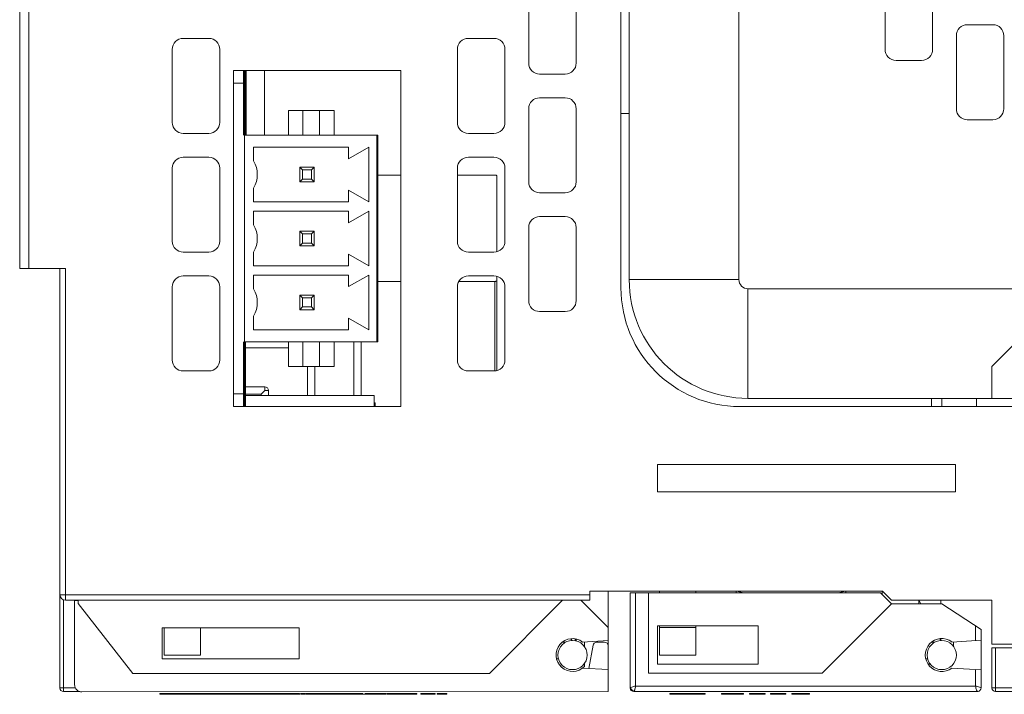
# Model space of a CAD drawing. Extents: x 0 to 555, y 0 to 389.
# Tile 3 of 32: x 129 to 183, y 65 to 101. Entities that reach past the tile are written whole.
import ezdxf

# ---------------------------------------------------------------- set-up
doc = ezdxf.new("R2010")
doc.units = 0
doc.header["$LTSCALE"] = 23.1
doc.header["$MEASUREMENT"] = 0
doc.layers.get('0').update_dxf_attribs({"linetype": 'CONTINUOUS'})

msp = doc.modelspace()

# ---------------------------------------------------------------- linework, layer by layer
at = {"lineweight": 5}
for p, q in [((129.786, 87.81), (129.786, 164.66)), ((129.286, 164.16), (129.286, 87.81)), ((162.636, 154.84), (162.636, 87.21)), ((168.636, 87.21), (168.636, 154.84)), ((162.186, 86.76), (162.186, 137.81)), ((176.636, 99.81), (176.636, 103.81)), ((179.236, 103.81), (179.236, 99.81)), ((157.136, 99.06), (157.136, 103.06)), ((159.736, 103.06), (159.736, 99.06)), ((181.136, 101.16), (182.536, 101.16)), ((138.236, 100.41), (139.636, 100.41)), ((153.836, 100.41), (155.236, 100.41)), ((180.536, 96.56), (180.536, 100.56)), ((183.136, 100.56), (183.136, 96.56)), ((137.636, 95.81), (137.636, 99.81)), ((140.236, 99.81), (140.236, 95.81)), ((153.236, 95.81), (153.236, 99.81)), ((155.836, 99.81), (155.836, 95.81)), ((178.636, 99.21), (177.236, 99.21)), ((140.986, 80.26), (140.986, 98.66)), ((140.986, 98.66), (150.136, 98.66)), ((141.686, 98.66), (141.686, 95.11)), ((142.686, 95.11), (142.686, 98.66)), ((150.136, 98.66), (150.136, 80.26)), ((159.136, 98.46), (157.736, 98.46)), ((140.986, 97.96), (141.586, 97.96)), ((157.736, 97.16), (159.136, 97.16)), ((143.986, 96.46), (143.986, 95.11)), ((143.986, 96.46), (146.486, 96.46)), ((144.786, 96.46), (144.786, 95.11)), ((145.686, 95.11), (145.686, 96.46)), ((146.486, 95.11), (146.486, 96.46)), ((157.136, 92.56), (157.136, 96.56)), ((159.736, 96.56), (159.736, 92.56)), ((162.186, 96.295), (162.636, 96.295)), ((182.536, 95.96), (181.136, 95.96)), ((141.586, 95.346), (141.586, 95.473)), ((141.586, 95.346), (141.586, 95.473)), ((139.636, 95.21), (138.236, 95.21)), ((141.586, 95.11), (141.586, 83.81)), ((141.586, 95.11), (148.886, 95.11)), ((148.826, 95.11), (148.826, 83.81)), ((148.886, 83.81), (148.886, 95.11)), ((155.236, 95.21), (153.836, 95.21)), ((142.086, 93.708), (142.086, 94.46)), ((142.086, 94.46), (147.286, 94.46)), ((147.286, 94.46), (147.286, 93.825)), ((148.386, 94.46), (147.286, 93.825)), ((148.386, 94.46), (148.386, 91.46)), ((138.236, 93.91), (139.636, 93.91)), ((153.836, 93.91), (155.236, 93.91)), ((137.636, 89.31), (137.636, 93.31)), ((140.236, 93.31), (140.236, 89.31)), ((144.606, 93.36), (144.606, 92.56)), ((144.606, 93.36), (144.756, 93.21)), ((145.406, 93.36), (144.606, 93.36)), ((144.756, 93.21), (144.756, 92.71)), ((145.256, 93.21), (144.756, 93.21)), ((145.406, 93.36), (145.256, 93.21)), ((145.256, 92.71), (145.256, 93.21)), ((145.406, 92.56), (145.406, 93.36)), ((153.236, 89.31), (153.236, 93.31)), ((155.836, 93.31), (155.836, 89.31)), ((144.606, 92.56), (144.756, 92.71)), ((144.756, 92.71), (145.256, 92.71)), ((145.406, 92.56), (145.256, 92.71)), ((148.886, 92.932), (150.136, 92.932)), ((153.236, 92.932), (155.286, 92.932)), ((155.386, 92.895), (155.386, 88.74)), ((142.086, 91.46), (142.086, 92.212)), ((144.606, 92.56), (145.406, 92.56)), ((147.286, 92.095), (147.286, 91.46)), ((147.286, 92.095), (148.386, 91.46)), ((159.136, 91.96), (157.736, 91.96)), ((147.286, 91.46), (142.086, 91.46)), ((142.086, 90.208), (142.086, 90.96)), ((142.086, 90.96), (147.286, 90.96)), ((147.286, 90.96), (147.286, 90.325)), ((148.386, 90.96), (147.286, 90.325)), ((148.386, 90.96), (148.386, 87.96)), ((157.736, 90.66), (159.136, 90.66)), ((157.136, 86.06), (157.136, 90.06)), ((159.736, 90.06), (159.736, 86.06)), ((144.606, 89.86), (144.606, 89.06)), ((144.756, 89.71), (144.606, 89.86)), ((145.406, 89.86), (144.606, 89.86)), ((144.756, 89.71), (144.756, 89.21)), ((145.256, 89.71), (144.756, 89.71)), ((145.256, 89.71), (145.406, 89.86)), ((145.256, 89.21), (145.256, 89.71)), ((145.406, 89.06), (145.406, 89.86)), ((144.756, 89.21), (144.606, 89.06)), ((144.606, 89.06), (145.406, 89.06)), ((144.756, 89.21), (145.256, 89.21)), ((145.256, 89.21), (145.406, 89.06)), ((139.636, 88.71), (138.236, 88.71)), ((142.086, 87.96), (142.086, 88.712)), ((147.286, 88.595), (147.286, 87.96)), ((147.286, 88.595), (148.386, 87.96)), ((155.236, 88.71), (153.836, 88.71)), ((147.286, 87.96), (142.086, 87.96)), ((129.286, 87.81), (131.786, 87.81)), ((131.486, 87.81), (131.486, 64.858)), ((131.786, 69.66), (131.786, 87.81)), ((138.236, 87.41), (139.636, 87.41)), ((142.086, 86.708), (142.086, 87.46)), ((142.086, 87.46), (147.286, 87.46)), ((147.286, 87.46), (147.286, 86.825)), ((148.386, 87.46), (147.286, 86.825)), ((148.386, 87.46), (148.386, 84.46)), ((153.836, 87.41), (155.236, 87.41)), ((155.386, 87.38), (155.386, 82.24)), ((137.636, 82.81), (137.636, 86.81)), ((140.236, 86.81), (140.236, 82.81)), ((148.886, 87.109), (150.136, 87.109)), ((153.236, 82.81), (153.236, 86.81)), ((153.327, 87.109), (155.286, 87.109)), ((155.286, 82.22), (155.286, 87.109)), ((155.836, 86.81), (155.836, 82.81)), ((168.636, 87.21), (162.636, 87.21)), ((144.756, 86.21), (144.606, 86.36)), ((144.606, 86.36), (144.606, 85.56)), ((145.406, 86.36), (144.606, 86.36)), ((144.756, 86.21), (144.756, 85.71)), ((145.256, 86.21), (144.756, 86.21)), ((145.256, 86.21), (145.406, 86.36)), ((145.256, 85.71), (145.256, 86.21)), ((145.406, 85.56), (145.406, 86.36)), ((169.136, 80.71), (169.136, 86.71)), ((225.836, 86.71), (169.136, 86.71)), ((144.756, 85.71), (144.606, 85.56)), ((144.756, 85.71), (145.256, 85.71)), ((145.256, 85.71), (145.406, 85.56)), ((142.086, 84.46), (142.086, 85.212)), ((144.606, 85.56), (145.406, 85.56)), ((159.136, 85.46), (157.736, 85.46)), ((147.286, 85.095), (147.286, 84.46)), ((147.286, 85.095), (148.386, 84.46)), ((147.286, 84.46), (142.086, 84.46)), ((184.086, 84.06), (182.486, 82.46)), ((141.586, 83.81), (148.886, 83.81)), ((141.586, 83.446), (141.586, 83.573)), ((141.586, 83.446), (141.586, 83.573)), ((143.986, 83.81), (143.986, 82.46)), ((144.786, 83.81), (144.786, 82.46)), ((145.686, 82.46), (145.686, 83.81)), ((146.486, 82.46), (146.486, 83.81)), ((147.576, 80.86), (147.576, 83.81)), ((147.976, 80.86), (147.976, 83.81)), ((143.986, 83.48), (141.586, 83.48)), ((143.986, 82.46), (146.486, 82.46)), ((145.036, 80.86), (145.036, 82.46)), ((145.436, 80.86), (145.436, 82.46)), ((182.486, 82.46), (182.486, 80.71)), ((139.636, 82.21), (138.236, 82.21)), ((155.236, 82.21), (153.836, 82.21)), ((140.986, 80.96), (141.586, 80.96)), ((142.696, 81.34), (141.586, 81.34)), ((142.496, 80.94), (141.586, 80.94)), ((141.586, 80.86), (148.686, 80.86)), ((142.696, 81.14), (142.496, 80.94)), ((142.496, 80.86), (142.496, 80.94)), ((142.696, 81.14), (142.696, 81.34)), ((142.896, 81.14), (142.696, 81.14)), ((142.896, 80.86), (142.896, 81.14)), ((148.686, 80.26), (148.686, 80.86)), ((148.736, 80.46), (148.686, 80.46)), ((148.736, 80.46), (148.736, 80.26)), ((169.136, 80.71), (187.486, 80.71)), ((179.186, 80.26), (179.186, 80.71)), ((179.736, 80.26), (179.736, 80.71)), ((181.636, 80.26), (181.636, 80.71)), ((150.136, 80.26), (140.986, 80.26)), ((168.686, 80.26), (192.786, 80.26)), ((164.186, 77.096), (180.486, 77.096)), ((164.186, 75.596), (164.186, 77.096)), ((180.486, 77.096), (180.486, 75.596)), ((180.486, 75.596), (164.186, 75.596)), ((160.486, 70.155), (176.491, 70.155)), ((160.486, 69.66), (160.486, 70.155)), ((161.486, 70.155), (161.486, 68.161)), ((162.686, 70.06), (176.386, 70.06)), ((162.686, 70.06), (162.686, 64.86)), ((162.986, 64.96), (162.986, 70.06)), ((163.686, 70.06), (163.686, 65.66)), ((164.286, 70.155), (164.286, 70.06)), ((166.286, 70.06), (166.286, 70.155)), ((168.486, 70.155), (168.486, 70.06)), ((168.884, 70.06), (168.525, 70.155)), ((174.446, 70.155), (174.087, 70.06)), ((174.486, 70.06), (174.486, 70.155)), ((176.986, 69.46), (176.386, 70.06)), ((176.486, 69.96), (176.486, 70.155)), ((176.491, 70.155), (176.986, 69.66)), ((160.486, 69.96), (131.486, 69.96)), ((131.686, 64.658), (131.686, 69.677)), ((131.786, 69.66), (158.984, 69.66)), ((132.284, 69.641), (132.287, 65.041)), ((132.484, 69.641), (132.284, 69.641)), ((132.484, 69.484), (132.484, 69.641)), ((158.984, 69.66), (154.987, 65.657)), ((159.984, 69.66), (158.984, 69.66)), ((161.485, 68.161), (159.984, 69.66)), ((159.984, 69.66), (160.486, 69.66)), ((176.986, 69.66), (182.486, 69.66)), ((178.594, 69.46), (178.486, 69.66)), ((178.486, 69.46), (178.486, 69.66)), ((179.682, 69.66), (179.682, 69.46)), ((182.486, 69.66), (182.486, 67.26)), ((135.476, 65.643), (132.484, 69.484)), ((176.986, 69.46), (173.186, 65.66)), ((176.986, 69.46), (179.736, 69.46)), ((181.886, 68.06), (179.736, 69.46)), ((137.085, 68.144), (144.585, 68.15)), ((137.085, 68.144), (137.086, 66.444)), ((137.186, 66.66), (137.186, 68.157)), ((139.186, 68.157), (139.186, 66.66)), ((144.585, 68.15), (144.586, 66.45)), ((161.487, 64.661), (161.485, 68.161)), ((169.686, 68.26), (164.186, 68.26)), ((164.186, 68.26), (164.186, 66.16)), ((164.286, 66.66), (164.286, 68.26)), ((166.286, 68.158), (164.286, 68.158)), ((166.286, 66.66), (166.286, 68.26)), ((169.686, 66.16), (169.686, 68.26)), ((181.586, 68.255), (181.586, 67.451)), ((181.886, 64.86), (181.886, 68.06)), ((158.986, 67.36), (159.149, 67.36)), ((159.482, 67.458), (159.435, 67.545)), ((159.521, 67.46), (159.456, 67.56)), ((159.685, 67.536), (159.685, 67.43)), ((159.742, 67.418), (159.742, 67.526)), ((160.085, 67.373), (161.485, 67.459)), ((160.185, 67.379), (160.185, 67.1)), ((161.285, 67.361), (160.853, 67.361)), ((179.349, 67.36), (179.178, 67.36)), ((179.682, 67.458), (179.636, 67.544)), ((179.682, 67.553), (179.682, 67.458)), ((180.284, 67.373), (181.886, 67.47)), ((180.386, 67.373), (180.386, 67.1)), ((160.656, 67.195), (160.433, 65.927)), ((182.486, 67.26), (183.886, 67.26)), ((182.486, 67.06), (183.986, 67.06)), ((182.486, 67.06), (182.486, 64.86)), ((182.686, 64.66), (182.686, 67.06)), ((137.086, 66.444), (144.586, 66.45)), ((137.186, 66.66), (139.186, 66.66)), ((158.762, 66.458), (158.667, 66.458)), ((164.286, 66.66), (166.286, 66.66)), ((178.962, 66.458), (178.866, 66.458)), ((161.486, 65.864), (160.086, 65.948)), ((160.186, 66.22), (160.186, 66.038)), ((164.186, 66.16), (169.686, 66.16)), ((179.126, 66.16), (178.987, 66.16)), ((180.285, 65.947), (181.886, 65.85)), ((181.586, 65.868), (181.586, 64.96)), ((154.987, 65.657), (135.476, 65.643)), ((163.686, 65.66), (173.186, 65.66)), ((132.337, 64.858), (131.486, 64.858)), ((131.686, 64.658), (132.578, 64.658)), ((132.687, 64.641), (161.487, 64.661)), ((162.886, 64.66), (181.686, 64.66)), ((181.586, 64.96), (162.986, 64.96)), ((212.486, 64.86), (182.486, 64.86)), ((182.686, 64.66), (212.286, 64.66)), ((136.96, 64.56), (136.96, 64.51)), ((139.224, 64.56), (136.96, 64.56)), ((139.224, 64.51), (136.96, 64.51)), ((136.961, 64.56), (136.961, 64.51)), ((136.972, 64.56), (136.972, 64.51)), ((137.854, 64.56), (137.854, 64.51)), ((138.004, 64.56), (138.004, 64.51)), ((138.885, 64.56), (138.885, 64.51)), ((138.896, 64.51), (138.896, 64.56)), ((139.235, 64.56), (139.235, 64.51)), ((143.313, 64.56), (139.235, 64.56)), ((143.313, 64.51), (139.235, 64.51)), ((139.653, 64.56), (139.653, 64.51)), ((139.794, 64.56), (139.794, 64.51)), ((140.999, 64.51), (140.999, 64.56)), ((141.313, 64.56), (141.313, 64.51)), ((141.654, 64.56), (141.654, 64.51)), ((142.17, 64.56), (142.17, 64.51)), ((142.359, 64.56), (142.359, 64.51)), ((142.462, 64.56), (142.462, 64.51)), ((143.313, 64.56), (143.313, 64.51)), ((143.342, 64.56), (143.342, 64.51)), ((144.599, 64.56), (143.342, 64.56)), ((144.599, 64.51), (143.342, 64.51)), ((143.372, 64.56), (143.372, 64.51)), ((143.428, 64.56), (143.428, 64.51)), ((143.628, 64.56), (143.628, 64.51)), ((143.884, 64.56), (143.884, 64.51)), ((144.431, 64.56), (144.431, 64.51)), ((144.599, 64.56), (144.599, 64.51)), ((144.617, 64.51), (144.603, 64.51)), ((144.618, 64.51), (144.618, 64.56)), ((144.661, 64.56), (144.661, 64.51)), ((144.929, 64.56), (144.661, 64.56)), ((144.929, 64.51), (144.661, 64.51)), ((144.682, 64.56), (144.682, 64.51)), ((144.948, 64.56), (144.948, 64.51)), ((144.962, 64.56), (144.962, 64.51)), ((148.065, 64.56), (144.962, 64.56)), ((149.322, 64.51), (144.962, 64.51)), ((146.257, 64.56), (146.257, 64.51)), ((146.569, 64.56), (146.569, 64.51)), ((147.864, 64.56), (147.864, 64.51)), ((148.185, 64.56), (148.185, 64.51)), ((149.322, 64.56), (148.185, 64.56)), ((148.951, 64.56), (148.951, 64.51)), ((149.322, 64.56), (149.322, 64.51)), ((149.367, 64.56), (149.367, 64.51)), ((151.025, 64.56), (149.367, 64.56)), ((151.025, 64.51), (149.367, 64.51)), ((149.827, 64.56), (149.827, 64.51)), ((150.96, 64.56), (150.96, 64.51)), ((151.025, 64.56), (151.025, 64.51)), ((151.243, 64.56), (151.243, 64.51)), ((152.014, 64.56), (151.243, 64.56)), ((152.014, 64.51), (151.243, 64.51)), ((152.014, 64.56), (152.014, 64.51)), ((152.653, 64.56), (152.125, 64.56)), ((152.125, 64.56), (152.125, 64.51)), ((152.653, 64.51), (152.125, 64.51)), ((152.226, 64.56), (152.226, 64.51)), ((152.376, 64.56), (152.376, 64.51)), ((152.653, 64.56), (152.653, 64.51)), ((166.796, 64.56), (164.861, 64.56)), ((164.861, 64.56), (164.861, 64.51)), ((166.796, 64.51), (164.861, 64.51)), ((164.872, 64.56), (164.872, 64.51)), ((165.753, 64.56), (165.753, 64.51)), ((165.904, 64.56), (165.904, 64.51)), ((166.785, 64.56), (166.785, 64.51)), ((166.796, 64.51), (166.796, 64.56)), ((168.899, 64.56), (167.693, 64.56)), ((168.899, 64.51), (167.693, 64.51)), ((167.694, 64.56), (167.694, 64.51)), ((168.899, 64.51), (168.899, 64.56)), ((170.07, 64.56), (169.213, 64.56)), ((169.213, 64.56), (169.213, 64.51)), ((170.07, 64.51), (169.213, 64.51)), ((169.554, 64.56), (169.554, 64.51)), ((170.07, 64.56), (170.07, 64.51)), ((171.214, 64.56), (170.362, 64.56)), ((170.362, 64.56), (170.362, 64.51)), ((171.214, 64.51), (170.362, 64.51)), ((171.214, 64.56), (171.214, 64.51)), ((172.5, 64.56), (171.529, 64.56)), ((171.529, 64.56), (171.529, 64.51)), ((172.5, 64.51), (171.529, 64.51)), ((171.785, 64.56), (171.785, 64.51)), ((172.332, 64.56), (172.332, 64.51)), ((172.5, 64.56), (172.5, 64.51))]:
    msp.add_line(p, q, dxfattribs=at)
at = {"lineweight": 5, "const_width": 0.151}
for points in [[(141.586, 95.11), (141.586, 98.66)], [(141.586, 80.26), (141.586, 83.81)]]:
    msp.add_lwpolyline(points, dxfattribs=at)
at = {"lineweight": 5}
for centre in [(159.536, 66.66), (179.736, 66.66)]:
    msp.add_circle(centre, 0.8, dxfattribs=at)
for centre, radius, start, end in [((181.136, 100.56), 0.6, 90, 180), ((182.536, 100.56), 0.6, 0, 90), ((138.236, 99.81), 0.6, 90, 180), ((139.636, 99.81), 0.6, 0, 90), ((153.836, 99.81), 0.6, 90, 180), ((155.236, 99.81), 0.6, 0, 90), ((177.236, 99.81), 0.6, 180, 270), ((178.636, 99.81), 0.6, 270, 0), ((157.736, 99.06), 0.6, 180, 270), ((159.136, 99.06), 0.6, 270, 0), ((157.736, 96.56), 0.6, 90, 180), ((159.136, 96.56), 0.6, 0, 90), ((181.136, 96.56), 0.6, 180, 270), ((182.536, 96.56), 0.6, 270, 0), ((138.236, 95.81), 0.6, 180, 270), ((139.636, 95.81), 0.6, 270, 0), ((153.836, 95.81), 0.6, 180, 270), ((155.236, 95.81), 0.6, 270, 0), ((138.236, 93.31), 0.6, 90, 180), ((139.636, 93.31), 0.6, 0, 90), ((153.836, 93.31), 0.6, 90, 180), ((155.236, 93.31), 0.6, 0, 90), ((140.786, 92.96), 1.5, 330.0736, 29.9264), ((157.736, 92.56), 0.6, 180, 270), ((159.136, 92.56), 0.6, 270, 0), ((157.736, 90.06), 0.6, 90, 180), ((159.136, 90.06), 0.6, 0, 90), ((140.786, 89.46), 1.5, 330.0736, 29.9264), ((138.236, 89.31), 0.6, 180, 270), ((139.636, 89.31), 0.6, 270, 0), ((153.836, 89.31), 0.6, 180, 270), ((155.236, 89.31), 0.6, 270, 0), ((138.236, 86.81), 0.6, 90, 180), ((139.636, 86.81), 0.6, 0, 90), ((153.836, 86.81), 0.6, 90, 180), ((155.236, 86.81), 0.6, 0, 90), ((168.686, 86.76), 6.5, 180, 270), ((169.136, 87.21), 6.5, 180, 270), ((140.786, 85.96), 1.5, 330.0736, 29.9264), ((157.736, 86.06), 0.6, 180, 270), ((159.136, 86.06), 0.6, 270, 0), ((138.236, 82.81), 0.6, 180, 270), ((139.636, 82.81), 0.6, 270, 0), ((153.836, 82.81), 0.6, 180, 270), ((155.236, 82.81), 0.6, 270, 0), ((142.696, 81.14), 0.2, 0, 90), ((131.786, 69.96), 0.3, 180, 270), ((159.536, 66.66), 0.9, 52.4076, 316.2835), ((161.285, 67.161), 0.2, 0.04, 90.04), ((179.736, 66.66), 0.9, 52.4319, 307.6304), ((131.686, 64.858), 0.2, 180, 270), ((132.687, 65.041), 0.4, 180.04, 270.04), ((162.886, 64.86), 0.2, 180, 270), ((162.986, 64.96), 0.3, 202.5, 247.5), ((182.686, 64.86), 0.2, 180, 270)]:
    msp.add_arc(centre, radius, start, end, dxfattribs=at)
for points, knots in [([(155.286, 92.932), (155.299, 92.932), (155.323, 92.93), (155.357, 92.923), (155.386, 92.908), (155.386, 92.895)], [0, 0, 0, 0, 0.346118, 0.647345, 1, 1, 1, 1]), ([(155.386, 87.145), (155.386, 87.132), (155.357, 87.118), (155.323, 87.111), (155.299, 87.109), (155.286, 87.109)], [0, 0, 0, 0, 0.352655, 0.653882, 1, 1, 1, 1]), ([(168.636, 87.21), (168.636, 87.082), (168.742, 86.817), (169.008, 86.71), (169.136, 86.71)], [0, 0, 0, 0, 0.500008, 1, 1, 1, 1]), ([(160.853, 67.361), (160.804, 67.361), (160.715, 67.326), (160.665, 67.244), (160.656, 67.195)], [0, 0, 0, 0, 0.5, 1, 1, 1, 1]), ([(162.686, 64.86), (162.707, 64.886), (162.812, 64.926), (162.913, 64.955), (162.986, 64.96)], [0, 0, 0, 0, 0.315487, 1, 1, 1, 1]), ([(162.886, 64.66), (162.889, 64.66), (162.896, 64.67), (162.907, 64.686), (162.921, 64.714), (162.944, 64.766), (162.97, 64.849), (162.982, 64.921), (162.986, 64.96)], [0, 0, 0, 0, 0.029832, 0.094599, 0.192309, 0.317981, 0.633237, 1, 1, 1, 1]), ([(181.686, 64.66), (181.683, 64.66), (181.675, 64.67), (181.665, 64.686), (181.65, 64.714), (181.628, 64.766), (181.602, 64.849), (181.59, 64.921), (181.586, 64.96)], [0, 0, 0, 0, 0.030514, 0.095294, 0.192823, 0.318298, 0.633357, 1, 1, 1, 1]), ([(181.586, 64.96), (181.658, 64.955), (181.759, 64.926), (181.864, 64.886), (181.886, 64.86)], [0, 0, 0, 0, 0.684513, 1, 1, 1, 1]), ([(181.779, 64.684), (181.796, 64.693), (181.858, 64.736), (181.886, 64.813), (181.886, 64.86)], [0, 0, 0, 0, 0.270517, 1, 1, 1, 1])]:
    msp.add_open_spline(points, degree=3, knots=knots, dxfattribs=at)
msp.add_open_spline([(181.686, 64.66), (181.715, 64.66), (181.749, 64.668), (181.779, 64.684)], degree=3, dxfattribs=at)

doc.saveas('drawing.dxf')
